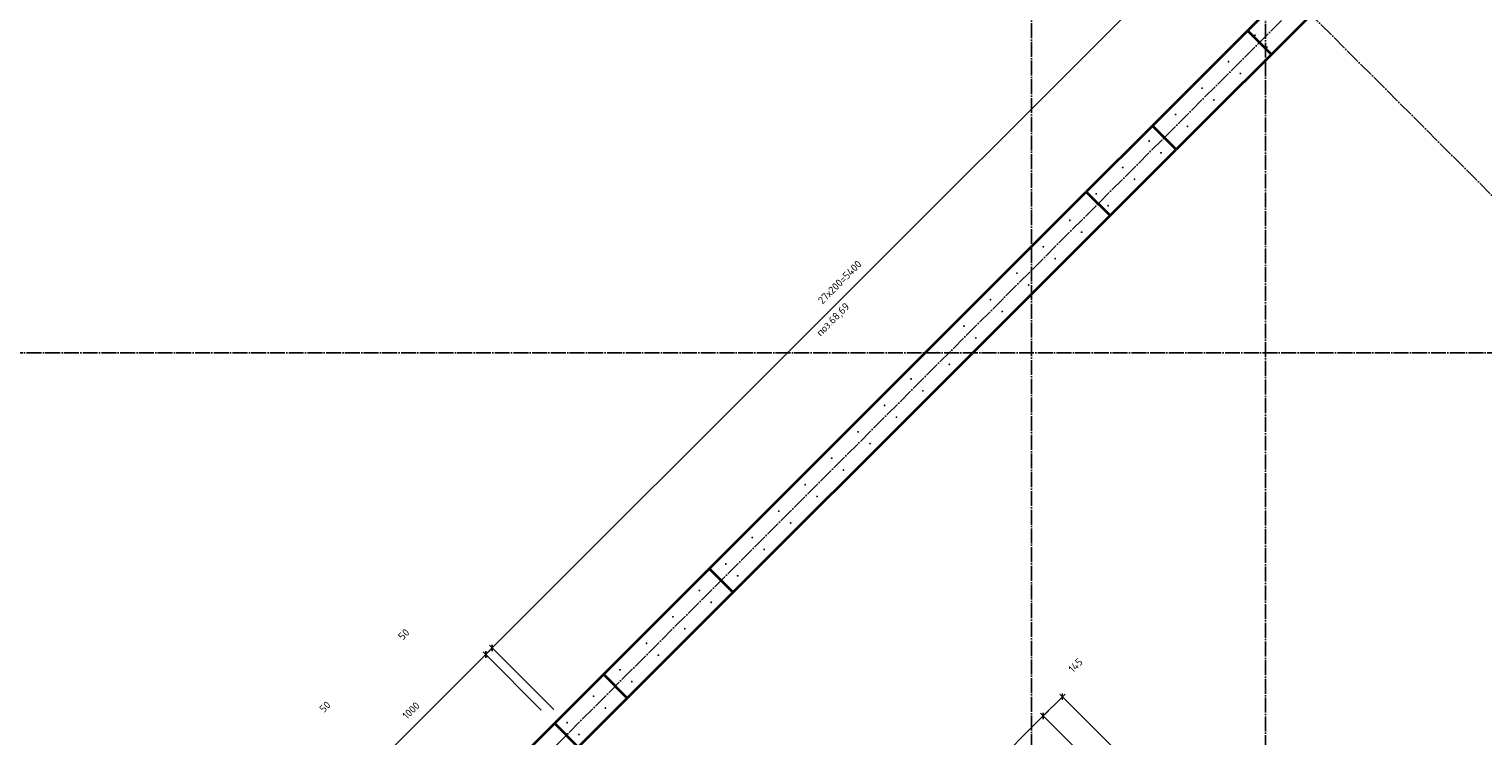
# Model space of a CAD drawing. Header units: millimetres. Extents: x -1001 to 124100, y -72947 to 40304.
# Tile 46 of 104: x 88541 to 96313, y -53549 to -49768. Entities that reach past the tile are written whole.
import ezdxf

# ---------------------------------------------------------------- set-up
doc = ezdxf.new("R2010")
doc.units = ezdxf.units.MM
doc.header["$PDMODE"] = 65
for name, pattern in [('______11', [100, 80, -10, 0, -10]), ('______5', [220, 160, -20, 20, -20]), ('________', [0])]:
    doc.linetypes.add(name, pattern=pattern)
for name, color, linetype, lineweight in [('Standard', 7, 'Continuous', 25), ('Арм.стержн. Выпуски', 180, 'Continuous', 35), ('Размерная линия_ общее_1', 7, 'Continuous', 13)]:
    doc.layers.add(name, color=color, linetype=linetype, lineweight=lineweight)
doc.layers.add('Осевая линия_ общее', color=7, linetype='______5', lineweight=13, true_color=0xa0a0a0)
doc.styles.add('ISOCPEUR', font='ISOCPEUR')
doc.dimstyles.new('DIMSTYLE_11', dxfattribs={"dimtxt": 40, "dimasz": 40, "dimexe": 0, "dimexo": 0, "dimgap": 20, "dimtad": 2, "dimdec": 0, "dimrnd": 5, "dimzin": 12, "dimdsep": 46, "dimtxsty": 'ISOCPEUR', "dimblk1": 'ALL_ML_STRICH', "dimblk2": 'ALL_ML_STRICH', "dimsah": 1, "dimcen": 0, "dimclrd": 7, "dimclre": 256, "dimclrt": 7, "dimadec": 0, "dimazin": 0, "dimtfac": 1, "dimtdec": 0, "dimtix": 1, "dimtmove": 2, "dimatfit": 3, "dimfxl": 0, "dimtvp": 1.2, "dimtzin": 0, "dimlwd": 0, "dimlwe": -3, "dimarcsym": 0})
doc.dimstyles.new('DIMSTYLE_9', dxfattribs={"dimtxt": 40, "dimasz": 40, "dimexe": 0, "dimexo": 0, "dimgap": 20, "dimtad": 2, "dimdec": 0, "dimrnd": 5, "dimzin": 12, "dimdsep": 46, "dimtxsty": 'ISOCPEUR', "dimblk1": 'ALL_ML_STRICH', "dimblk2": 'ALL_ML_STRICH', "dimsah": 1, "dimcen": 0, "dimclrd": 7, "dimclre": 256, "dimclrt": 7, "dimadec": 0, "dimazin": 0, "dimtfac": 1, "dimtdec": 0, "dimtix": 1, "dimtmove": 2, "dimatfit": 3, "dimfxl": 0, "dimtzin": 0, "dimlwd": 0, "dimlwe": -3, "dimarcsym": 0})

# ---------------------------------------------------------------- blocks, each defined once
blk = doc.blocks.new('СЛОЖНЫЙ_ОБЪЕКТ_0')
at = {"layer": 'Осевая линия_ общее', "color": 253, "linetype": '______11', "lineweight": -3, "true_color": 0xa0a0a0, "transparency": 33554687}
for p, q in [((84349.3, -60608.6), (98753.1, -46204.8)), ((100386.5, -54683), (94623.6, -48920.1))]:
    blk.add_line(p, q, dxfattribs=at)
blk = doc.blocks.new('ALL_ML_STRICH')
at = {"color": 0, "linetype": 'ByBlock', "lineweight": -2}
for p, q in [((-1, 0), (0.5, 0)), ((-0.3, -0.3), (0.3, 0.3)), ((0, -0.5), (0, 0.5))]:
    blk.add_line(p, q, dxfattribs=at)
blk = doc.blocks.new('*D432')
at = {"layer": 'DEFPOINTS', "color": 7, "linetype": 'Continuous', "lineweight": 13, "transparency": 33554687}
for p in [(90239.5, -53855.7), (90642.6, -54188), (90639.4, -54255.6)]:
    blk.add_point(p, dxfattribs=at)
at = {"layer": 'Размерная линия_ общее_1', "color": 7, "linetype": 'Continuous', "lineweight": -2, "transparency": 33554687}
blk.add_line((90239.5, -53855.7), (90274.9, -53820.3), dxfattribs=at)
at = {"layer": 'Размерная линия_ общее_1', "color": 253, "linetype": 'Continuous', "lineweight": -2, "true_color": 0xa0a0a0, "transparency": 33554687}
for p, q in [((90571.9, -54117.3), (90274.9, -53820.3)), ((90568.7, -54184.9), (90239.5, -53855.7))]:
    blk.add_line(p, q, dxfattribs=at)
at = {"layer": 'Размерная линия_ общее_1', "color": 7, "linetype": 'Continuous', "lineweight": 13, "transparency": 33554687, "yscale": 40, "zscale": 40}
for p, xscale, rotation in [((90239.5, -53855.7), 40.00000000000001, 225.0000000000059), ((90274.9, -53820.3), 40, 45.0000000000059)]:
    blk.add_blockref('ALL_ML_STRICH', p, dxfattribs=dict(at, xscale=xscale, rotation=rotation))
at = {"layer": 'Размерная линия_ общее_1', "color": 7, "linetype": 'Continuous', "lineweight": 13, "transparency": 33554687, "insert": (90122.9, -53392.9), "char_height": 40, "width": 80, "attachment_point": 5, "rotation": 45, "style": 'ISOCPEUR'}
blk.add_mtext('\\A1;{50}', dxfattribs=at)
blk = doc.blocks.new('*D433')
at = {"layer": 'DEFPOINTS', "color": 7, "linetype": 'Continuous', "lineweight": 13, "transparency": 33554687}
for p in [(91349.7, -53480.9), (90274.9, -53820.3), (90642.6, -54188)]:
    blk.add_point(p, dxfattribs=at)
at = {"layer": 'Размерная линия_ общее_1', "color": 7, "linetype": 'Continuous', "lineweight": -2, "transparency": 33554687}
blk.add_line((90274.9, -53820.3), (90982, -53113.2), dxfattribs=at)
at = {"layer": 'Размерная линия_ общее_1', "color": 253, "linetype": 'Continuous', "lineweight": -2, "true_color": 0xa0a0a0, "transparency": 33554687}
for p, q in [((91279, -53410.2), (90982, -53113.2)), ((90571.9, -54117.3), (90274.9, -53820.3))]:
    blk.add_line(p, q, dxfattribs=at)
at = {"layer": 'Размерная линия_ общее_1', "color": 7, "linetype": 'Continuous', "lineweight": 13, "transparency": 33554687, "yscale": 40, "zscale": 40}
for p, xscale, rotation in [((90982, -53113.2), 40, 45.0000000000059), ((90274.9, -53820.3), 40.00000000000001, 225.0000000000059)]:
    blk.add_blockref('ALL_ML_STRICH', p, dxfattribs=dict(at, xscale=xscale, rotation=rotation))
at = {"layer": 'Размерная линия_ общее_1', "color": 7, "linetype": 'Continuous', "lineweight": 13, "transparency": 33554687, "insert": (90583.2, -53413.1), "char_height": 40, "width": 160, "attachment_point": 5, "rotation": 45, "style": 'ISOCPEUR'}
blk.add_mtext('\\A1;{1000}', dxfattribs=at)
blk = doc.blocks.new('*D434')
at = {"layer": 'DEFPOINTS', "color": 7, "linetype": 'Continuous', "lineweight": 13, "transparency": 33554687}
for p in [(90982, -53113.2), (91349.7, -53480.9), (91417.2, -53477.8)]:
    blk.add_point(p, dxfattribs=at)
at = {"layer": 'Размерная линия_ общее_1', "color": 7, "linetype": 'Continuous', "lineweight": -2, "transparency": 33554687}
blk.add_line((90982, -53113.2), (91017.4, -53077.9), dxfattribs=at)
at = {"layer": 'Размерная линия_ общее_1', "color": 253, "linetype": 'Continuous', "lineweight": -2, "true_color": 0xa0a0a0, "transparency": 33554687}
for p, q in [((91346.5, -53407), (91017.4, -53077.9)), ((91279, -53410.2), (90982, -53113.2))]:
    blk.add_line(p, q, dxfattribs=at)
at = {"layer": 'Размерная линия_ общее_1', "color": 7, "linetype": 'Continuous', "lineweight": 13, "transparency": 33554687, "yscale": 40, "zscale": 40}
for p, xscale, rotation in [((90982, -53113.2), 40.00000000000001, 225.0000000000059), ((91017.4, -53077.9), 40, 45.0000000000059)]:
    blk.add_blockref('ALL_ML_STRICH', p, dxfattribs=dict(at, xscale=xscale, rotation=rotation))
at = {"layer": 'Размерная линия_ общее_1', "color": 7, "linetype": 'Continuous', "lineweight": 13, "transparency": 33554687, "insert": (90544.3, -53005.4), "char_height": 40, "width": 80, "attachment_point": 5, "rotation": 45, "style": 'ISOCPEUR'}
blk.add_mtext('\\A1;{50}', dxfattribs=at)
blk = doc.blocks.new('*D435')
at = {"layer": 'DEFPOINTS', "color": 7, "linetype": 'Continuous', "lineweight": 13, "transparency": 33554687}
for p in [(95235.6, -49659.4), (91017.4, -53077.9), (91417.2, -53477.8)]:
    blk.add_point(p, dxfattribs=at)
at = {"layer": 'Размерная линия_ общее_1', "color": 7, "linetype": 'Continuous', "lineweight": -2, "transparency": 33554687}
blk.add_line((91017.4, -53077.9), (94835.7, -49259.5), dxfattribs=at)
at = {"layer": 'Размерная линия_ общее_1', "color": 253, "linetype": 'Continuous', "lineweight": -2, "true_color": 0xa0a0a0, "transparency": 33554687}
for p, q in [((95164.9, -49588.7), (94835.7, -49259.5)), ((91346.5, -53407), (91017.4, -53077.9))]:
    blk.add_line(p, q, dxfattribs=at)
at = {"layer": 'Размерная линия_ общее_1', "color": 7, "linetype": 'Continuous', "lineweight": 13, "transparency": 33554687, "yscale": 40, "zscale": 40}
for p, xscale, rotation in [((94835.7, -49259.5), 40, 45.0000000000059), ((91017.4, -53077.9), 40.00000000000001, 225.0000000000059)]:
    blk.add_blockref('ALL_ML_STRICH', p, dxfattribs=dict(at, xscale=xscale, rotation=rotation))
at = {"layer": 'Размерная линия_ общее_1', "color": 7, "linetype": 'Continuous', "lineweight": 13, "transparency": 33554687, "insert": (92754, -51214), "char_height": 40, "width": 2, "attachment_point": 1, "rotation": 45, "line_spacing_factor": 0.60241, "style": 'ISOCPEUR'}
blk.add_mtext('27х200=5400', dxfattribs=at)
blk = doc.blocks.new('*D599')
at = {"layer": 'DEFPOINTS', "color": 7, "linetype": 'Continuous', "lineweight": 13, "transparency": 33554687}
for p in [(94065, -53339.5), (94531.7, -53806.2), (94404.6, -53884.1)]:
    blk.add_point(p, dxfattribs=at)
at = {"layer": 'Размерная линия_ общее_1', "color": 7, "linetype": 'Continuous', "lineweight": -2, "transparency": 33554687}
blk.add_line((94065, -53339.5), (93962.5, -53442), dxfattribs=at)
at = {"layer": 'Размерная линия_ общее_1', "color": 253, "linetype": 'Continuous', "lineweight": -2, "true_color": 0xa0a0a0, "transparency": 33554687}
for p, q in [((94461, -53735.5), (94065, -53339.5)), ((94333.9, -53813.4), (93962.5, -53442))]:
    blk.add_line(p, q, dxfattribs=at)
at = {"layer": 'Размерная линия_ общее_1', "color": 7, "linetype": 'Continuous', "lineweight": 13, "transparency": 33554687, "xscale": 40, "yscale": 40, "zscale": 40}
for p, rotation in [((94065, -53339.5), 44.99999998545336), ((93962.5, -53442), 224.9999999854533)]:
    blk.add_blockref('ALL_ML_STRICH', p, dxfattribs=dict(at, rotation=rotation))
at = {"layer": 'Размерная линия_ общее_1', "color": 7, "linetype": 'Continuous', "lineweight": 13, "transparency": 33554687, "insert": (94135.3, -53171.2), "char_height": 40, "width": 120, "attachment_point": 5, "rotation": 45, "style": 'ISOCPEUR'}
blk.add_mtext('\\A1;{145}', dxfattribs=at)
blk = doc.blocks.new('*D600')
at = {"layer": 'DEFPOINTS', "color": 7, "linetype": 'Continuous', "lineweight": 13, "transparency": 33554687}
for p in [(93962.5, -53442), (94404.6, -53884.1), (93414.7, -54874.1)]:
    blk.add_point(p, dxfattribs=at)
at = {"layer": 'Размерная линия_ общее_1', "color": 7, "linetype": 'Continuous', "lineweight": -2, "transparency": 33554687}
blk.add_line((93962.5, -53442), (92972.5, -54432), dxfattribs=at)
at = {"layer": 'Размерная линия_ общее_1', "color": 253, "linetype": 'Continuous', "lineweight": -2, "true_color": 0xa0a0a0, "transparency": 33554687}
for p, q in [((94333.9, -53813.4), (93962.5, -53442)), ((93343.9, -54803.4), (92972.5, -54432))]:
    blk.add_line(p, q, dxfattribs=at)
at = {"layer": 'Размерная линия_ общее_1', "color": 7, "linetype": 'Continuous', "lineweight": 13, "transparency": 33554687, "xscale": 40, "yscale": 40, "zscale": 40}
for p, rotation in [((93962.5, -53442), 44.99999998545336), ((92972.5, -54432), 224.9999999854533)]:
    blk.add_blockref('ALL_ML_STRICH', p, dxfattribs=dict(at, rotation=rotation))
at = {"layer": 'Размерная линия_ общее_1', "color": 7, "linetype": 'Continuous', "lineweight": 13, "transparency": 33554687, "insert": (93412.4, -53978), "char_height": 40, "width": 2, "attachment_point": 1, "rotation": 225, "line_spacing_factor": 0.60241, "style": 'ISOCPEUR'}
blk.add_mtext('7х200', dxfattribs=at)
blk = doc.blocks.new('*D620')
at = {"layer": 'DEFPOINTS', "color": 7, "linetype": 'Continuous', "lineweight": 13, "transparency": 33554687}
for p in [(97421.7, -53454.7), (95622, -54483.4), (96007.5, -54868.9)]:
    blk.add_point(p, dxfattribs=at)
at = {"layer": 'Размерная линия_ общее_1', "color": 7, "linetype": 'Continuous', "lineweight": -2, "transparency": 33554687}
blk.add_line((95622, -54483.4), (97036.2, -53069.2), dxfattribs=at)
at = {"layer": 'Размерная линия_ общее_1', "color": 253, "linetype": 'Continuous', "lineweight": -2, "true_color": 0xa0a0a0, "transparency": 33554687}
for p, q in [((97351, -53384), (97036.2, -53069.2)), ((95936.8, -54798.2), (95622, -54483.4))]:
    blk.add_line(p, q, dxfattribs=at)
at = {"layer": 'Размерная линия_ общее_1', "color": 7, "linetype": 'Continuous', "lineweight": 13, "transparency": 33554687, "xscale": 40, "yscale": 40, "zscale": 40}
for p, rotation in [((97036.2, -53069.2), 44.999999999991), ((95622, -54483.4), 224.999999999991)]:
    blk.add_blockref('ALL_ML_STRICH', p, dxfattribs=dict(at, rotation=rotation))
at = {"layer": 'Размерная линия_ общее_1', "color": 7, "linetype": 'Continuous', "lineweight": 13, "transparency": 33554687, "insert": (96170.3, -53807.8), "char_height": 40, "width": 2, "attachment_point": 1, "rotation": 45, "line_spacing_factor": 0.60241, "style": 'ISOCPEUR'}
blk.add_mtext('\\W0.91;10х200=2000', dxfattribs=at)

msp = doc.modelspace()

# ---------------------------------------------------------------- hatches: boundary and pattern name
at = {"layer": 'Арм.стержн. Выпуски', "linetype": 'Continuous', "lineweight": 35, "transparency": 33554687}
for points in [[(95099.2, -49800.8), (95098.8, -49798.9), (95097.7, -49797.3), (95096.1, -49796.2), (95094.2, -49795.8), (95092.3, -49796.2), (95090.7, -49797.3), (95089.6, -49798.9), (95089.2, -49800.8), (95089.6, -49802.7), (95090.7, -49804.3), (95092.3, -49805.4), (95094.2, -49805.8), (95096.1, -49805.4), (95097.7, -49804.3), (95098.8, -49802.7)], [(95162.5, -49864.1), (95162.1, -49862.2), (95161, -49860.6), (95159.4, -49859.5), (95157.5, -49859.1), (95155.6, -49859.5), (95154, -49860.6), (95152.9, -49862.2), (95152.5, -49864.1), (95152.9, -49866), (95154, -49867.6), (95155.6, -49868.7), (95157.5, -49869.1), (95159.4, -49868.7), (95161, -49867.6), (95162.1, -49866)], [(94957.8, -49942.2), (94957.4, -49940.3), (94956.3, -49938.7), (94954.7, -49937.6), (94952.8, -49937.2), (94950.9, -49937.6), (94949.2, -49938.7), (94948.1, -49940.3), (94947.8, -49942.2), (94948.1, -49944.1), (94949.2, -49945.8), (94950.9, -49946.8), (94952.8, -49947.2), (94954.7, -49946.8), (94956.3, -49945.8), (94957.4, -49944.1)], [(95021.1, -50005.5), (95020.7, -50003.6), (95019.6, -50002), (95018, -50000.9), (95016.1, -50000.5), (95014.2, -50000.9), (95012.5, -50002), (95011.5, -50003.6), (95011.1, -50005.5), (95011.5, -50007.4), (95012.5, -50009.1), (95014.2, -50010.1), (95016.1, -50010.5), (95018, -50010.1), (95019.6, -50009.1), (95020.7, -50007.4)], [(94816.3, -50083.6), (94816, -50081.7), (94814.9, -50080.1), (94813.3, -50079), (94811.3, -50078.6), (94809.4, -50079), (94807.8, -50080.1), (94806.7, -50081.7), (94806.3, -50083.6), (94806.7, -50085.6), (94807.8, -50087.2), (94809.4, -50088.3), (94811.3, -50088.6), (94813.3, -50088.3), (94814.9, -50087.2), (94816, -50085.6)], [(94879.7, -50146.9), (94879.3, -50145), (94878.2, -50143.4), (94876.6, -50142.3), (94874.7, -50141.9), (94872.7, -50142.3), (94871.1, -50143.4), (94870, -50145), (94869.7, -50146.9), (94870, -50148.9), (94871.1, -50150.5), (94872.7, -50151.6), (94874.7, -50151.9), (94876.6, -50151.6), (94878.2, -50150.5), (94879.3, -50148.9)], [(94674.9, -50225.1), (94674.5, -50223.1), (94673.5, -50221.5), (94671.8, -50220.4), (94669.9, -50220.1), (94668, -50220.4), (94666.4, -50221.5), (94665.3, -50223.1), (94664.9, -50225.1), (94665.3, -50227), (94666.4, -50228.6), (94668, -50229.7), (94669.9, -50230.1), (94671.8, -50229.7), (94673.5, -50228.6), (94674.5, -50227)], [(94738.2, -50288.4), (94737.9, -50286.5), (94736.8, -50284.8), (94735.1, -50283.7), (94733.2, -50283.4), (94731.3, -50283.7), (94729.7, -50284.8), (94728.6, -50286.5), (94728.2, -50288.4), (94728.6, -50290.3), (94729.7, -50291.9), (94731.3, -50293), (94733.2, -50293.4), (94735.1, -50293), (94736.8, -50291.9), (94737.9, -50290.3)], [(94533.5, -50366.5), (94533.1, -50364.6), (94532, -50362.9), (94530.4, -50361.9), (94528.5, -50361.5), (94526.6, -50361.9), (94525, -50362.9), (94523.9, -50364.6), (94523.5, -50366.5), (94523.9, -50368.4), (94525, -50370), (94526.6, -50371.1), (94528.5, -50371.5), (94530.4, -50371.1), (94532, -50370), (94533.1, -50368.4)], [(94596.8, -50429.8), (94596.4, -50427.9), (94595.3, -50426.3), (94593.7, -50425.2), (94591.8, -50424.8), (94589.9, -50425.2), (94588.3, -50426.3), (94587.2, -50427.9), (94586.8, -50429.8), (94587.2, -50431.7), (94588.3, -50433.3), (94589.9, -50434.4), (94591.8, -50434.8), (94593.7, -50434.4), (94595.3, -50433.3), (94596.4, -50431.7)], [(94392.1, -50507.9), (94391.7, -50506), (94390.6, -50504.4), (94389, -50503.3), (94387.1, -50502.9), (94385.2, -50503.3), (94383.5, -50504.4), (94382.5, -50506), (94382.1, -50507.9), (94382.5, -50509.8), (94383.5, -50511.4), (94385.2, -50512.5), (94387.1, -50512.9), (94389, -50512.5), (94390.6, -50511.4), (94391.7, -50509.8)], [(94455.4, -50571.2), (94455, -50569.3), (94453.9, -50567.7), (94452.3, -50566.6), (94450.4, -50566.2), (94448.5, -50566.6), (94446.9, -50567.7), (94445.8, -50569.3), (94445.4, -50571.2), (94445.8, -50573.1), (94446.9, -50574.7), (94448.5, -50575.8), (94450.4, -50576.2), (94452.3, -50575.8), (94453.9, -50574.7), (94455, -50573.1)], [(94250.7, -50649.3), (94250.3, -50647.4), (94249.2, -50645.8), (94247.6, -50644.7), (94245.7, -50644.3), (94243.7, -50644.7), (94242.1, -50645.8), (94241, -50647.4), (94240.7, -50649.3), (94241, -50651.2), (94242.1, -50652.9), (94243.7, -50653.9), (94245.7, -50654.3), (94247.6, -50653.9), (94249.2, -50652.9), (94250.3, -50651.2)], [(94314, -50712.6), (94313.6, -50710.7), (94312.5, -50709.1), (94310.9, -50708), (94309, -50707.6), (94307.1, -50708), (94305.4, -50709.1), (94304.3, -50710.7), (94304, -50712.6), (94304.3, -50714.5), (94305.4, -50716.2), (94307.1, -50717.3), (94309, -50717.6), (94310.9, -50717.3), (94312.5, -50716.2), (94313.6, -50714.5)], [(94109.2, -50790.7), (94108.9, -50788.8), (94107.8, -50787.2), (94106.2, -50786.1), (94104.2, -50785.7), (94102.3, -50786.1), (94100.7, -50787.2), (94099.6, -50788.8), (94099.2, -50790.7), (94099.6, -50792.7), (94100.7, -50794.3), (94102.3, -50795.4), (94104.2, -50795.7), (94106.2, -50795.4), (94107.8, -50794.3), (94108.9, -50792.7)], [(94172.5, -50854.1), (94172.2, -50852.1), (94171.1, -50850.5), (94169.5, -50849.4), (94167.5, -50849.1), (94165.6, -50849.4), (94164, -50850.5), (94162.9, -50852.1), (94162.5, -50854.1), (94162.9, -50856), (94164, -50857.6), (94165.6, -50858.7), (94167.5, -50859.1), (94169.5, -50858.7), (94171.1, -50857.6), (94172.2, -50856)], [(93967.8, -50932.2), (93967.4, -50930.3), (93966.4, -50928.6), (93964.7, -50927.5), (93962.8, -50927.2), (93960.9, -50927.5), (93959.3, -50928.6), (93958.2, -50930.3), (93957.8, -50932.2), (93958.2, -50934.1), (93959.3, -50935.7), (93960.9, -50936.8), (93962.8, -50937.2), (93964.7, -50936.8), (93966.4, -50935.7), (93967.4, -50934.1)], [(94031.1, -50995.5), (94030.7, -50993.6), (94029.7, -50991.9), (94028, -50990.9), (94026.1, -50990.5), (94024.2, -50990.9), (94022.6, -50991.9), (94021.5, -50993.6), (94021.1, -50995.5), (94021.5, -50997.4), (94022.6, -50999), (94024.2, -51000.1), (94026.1, -51000.5), (94028, -51000.1), (94029.7, -50999), (94030.7, -50997.4)], [(93826.4, -51073.6), (93826, -51071.7), (93824.9, -51070.1), (93823.3, -51069), (93821.4, -51068.6), (93819.5, -51069), (93817.9, -51070.1), (93816.8, -51071.7), (93816.4, -51073.6), (93816.8, -51075.5), (93817.9, -51077.1), (93819.5, -51078.2), (93821.4, -51078.6), (93823.3, -51078.2), (93824.9, -51077.1), (93826, -51075.5)], [(93889.7, -51136.9), (93889.3, -51135), (93888.2, -51133.4), (93886.6, -51132.3), (93884.7, -51131.9), (93882.8, -51132.3), (93881.2, -51133.4), (93880.1, -51135), (93879.7, -51136.9), (93880.1, -51138.8), (93881.2, -51140.4), (93882.8, -51141.5), (93884.7, -51141.9), (93886.6, -51141.5), (93888.2, -51140.4), (93889.3, -51138.8)], [(93685, -51215), (93684.6, -51213.1), (93683.5, -51211.5), (93681.9, -51210.4), (93680, -51210), (93678.1, -51210.4), (93676.4, -51211.5), (93675.4, -51213.1), (93675, -51215), (93675.4, -51216.9), (93676.4, -51218.5), (93678.1, -51219.6), (93680, -51220), (93681.9, -51219.6), (93683.5, -51218.5), (93684.6, -51216.9)], [(93748.3, -51278.3), (93747.9, -51276.4), (93746.8, -51274.8), (93745.2, -51273.7), (93743.3, -51273.3), (93741.4, -51273.7), (93739.7, -51274.8), (93738.7, -51276.4), (93738.3, -51278.3), (93738.7, -51280.2), (93739.7, -51281.9), (93741.4, -51282.9), (93743.3, -51283.3), (93745.2, -51282.9), (93746.8, -51281.9), (93747.9, -51280.2)], [(93543.6, -51356.4), (93543.2, -51354.5), (93542.1, -51352.9), (93540.5, -51351.8), (93538.6, -51351.4), (93536.6, -51351.8), (93535, -51352.9), (93533.9, -51354.5), (93533.6, -51356.4), (93533.9, -51358.3), (93535, -51360), (93536.6, -51361), (93538.6, -51361.4), (93540.5, -51361), (93542.1, -51360), (93543.2, -51358.3)], [(93606.9, -51419.7), (93606.5, -51417.8), (93605.4, -51416.2), (93603.8, -51415.1), (93601.9, -51414.7), (93599.9, -51415.1), (93598.3, -51416.2), (93597.2, -51417.8), (93596.9, -51419.7), (93597.2, -51421.7), (93598.3, -51423.3), (93599.9, -51424.4), (93601.9, -51424.7), (93603.8, -51424.4), (93605.4, -51423.3), (93606.5, -51421.7)], [(93402.1, -51497.9), (93401.8, -51495.9), (93400.7, -51494.3), (93399, -51493.2), (93397.1, -51492.9), (93395.2, -51493.2), (93393.6, -51494.3), (93392.5, -51495.9), (93392.1, -51497.9), (93392.5, -51499.8), (93393.6, -51501.4), (93395.2, -51502.5), (93397.1, -51502.9), (93399, -51502.5), (93400.7, -51501.4), (93401.8, -51499.8)], [(93465.4, -51561.2), (93465.1, -51559.2), (93464, -51557.6), (93462.4, -51556.5), (93460.4, -51556.2), (93458.5, -51556.5), (93456.9, -51557.6), (93455.8, -51559.2), (93455.4, -51561.2), (93455.8, -51563.1), (93456.9, -51564.7), (93458.5, -51565.8), (93460.4, -51566.2), (93462.4, -51565.8), (93464, -51564.7), (93465.1, -51563.1)], [(93260.7, -51639.3), (93260.3, -51637.4), (93259.2, -51635.7), (93257.6, -51634.7), (93255.7, -51634.3), (93253.8, -51634.7), (93252.2, -51635.7), (93251.1, -51637.4), (93250.7, -51639.3), (93251.1, -51641.2), (93252.2, -51642.8), (93253.8, -51643.9), (93255.7, -51644.3), (93257.6, -51643.9), (93259.2, -51642.8), (93260.3, -51641.2)], [(93324, -51702.6), (93323.6, -51700.7), (93322.6, -51699), (93320.9, -51698), (93319, -51697.6), (93317.1, -51698), (93315.5, -51699), (93314.4, -51700.7), (93314, -51702.6), (93314.4, -51704.5), (93315.5, -51706.1), (93317.1, -51707.2), (93319, -51707.6), (93320.9, -51707.2), (93322.6, -51706.1), (93323.6, -51704.5)], [(93119.3, -51780.7), (93118.9, -51778.8), (93117.8, -51777.2), (93116.2, -51776.1), (93114.3, -51775.7), (93112.4, -51776.1), (93110.8, -51777.2), (93109.7, -51778.8), (93109.3, -51780.7), (93109.7, -51782.6), (93110.8, -51784.2), (93112.4, -51785.3), (93114.3, -51785.7), (93116.2, -51785.3), (93117.8, -51784.2), (93118.9, -51782.6)], [(93182.6, -51844), (93182.2, -51842.1), (93181.1, -51840.5), (93179.5, -51839.4), (93177.6, -51839), (93175.7, -51839.4), (93174.1, -51840.5), (93173, -51842.1), (93172.6, -51844), (93173, -51845.9), (93174.1, -51847.5), (93175.7, -51848.6), (93177.6, -51849), (93179.5, -51848.6), (93181.1, -51847.5), (93182.2, -51845.9)], [(92977.9, -51922.1), (92977.5, -51920.2), (92976.4, -51918.6), (92974.8, -51917.5), (92972.9, -51917.1), (92971, -51917.5), (92969.3, -51918.6), (92968.2, -51920.2), (92967.9, -51922.1), (92968.2, -51924), (92969.3, -51925.7), (92971, -51926.7), (92972.9, -51927.1), (92974.8, -51926.7), (92976.4, -51925.7), (92977.5, -51924)], [(93041.2, -51985.4), (93040.8, -51983.5), (93039.7, -51981.9), (93038.1, -51980.8), (93036.2, -51980.4), (93034.3, -51980.8), (93032.6, -51981.9), (93031.6, -51983.5), (93031.2, -51985.4), (93031.6, -51987.3), (93032.6, -51989), (93034.3, -51990), (93036.2, -51990.4), (93038.1, -51990), (93039.7, -51989), (93040.8, -51987.3)], [(92836.4, -52063.5), (92836.1, -52061.6), (92835, -52060), (92833.4, -52058.9), (92831.4, -52058.5), (92829.5, -52058.9), (92827.9, -52060), (92826.8, -52061.6), (92826.4, -52063.5), (92826.8, -52065.5), (92827.9, -52067.1), (92829.5, -52068.2), (92831.4, -52068.5), (92833.4, -52068.2), (92835, -52067.1), (92836.1, -52065.5)], [(92899.8, -52126.8), (92899.4, -52124.9), (92898.3, -52123.3), (92896.7, -52122.2), (92894.8, -52121.8), (92892.8, -52122.2), (92891.2, -52123.3), (92890.1, -52124.9), (92889.8, -52126.8), (92890.1, -52128.8), (92891.2, -52130.4), (92892.8, -52131.5), (92894.8, -52131.8), (92896.7, -52131.5), (92898.3, -52130.4), (92899.4, -52128.8)], [(92695, -52205), (92694.6, -52203), (92693.6, -52201.4), (92691.9, -52200.3), (92690, -52200), (92688.1, -52200.3), (92686.5, -52201.4), (92685.4, -52203), (92685, -52205), (92685.4, -52206.9), (92686.5, -52208.5), (92688.1, -52209.6), (92690, -52210), (92691.9, -52209.6), (92693.6, -52208.5), (92694.6, -52206.9)], [(92758.3, -52268.3), (92758, -52266.4), (92756.9, -52264.7), (92755.2, -52263.6), (92753.3, -52263.3), (92751.4, -52263.6), (92749.8, -52264.7), (92748.7, -52266.4), (92748.3, -52268.3), (92748.7, -52270.2), (92749.8, -52271.8), (92751.4, -52272.9), (92753.3, -52273.3), (92755.2, -52272.9), (92756.9, -52271.8), (92758, -52270.2)], [(92553.6, -52346.4), (92553.2, -52344.5), (92552.1, -52342.8), (92550.5, -52341.8), (92548.6, -52341.4), (92546.7, -52341.8), (92545.1, -52342.8), (92544, -52344.5), (92543.6, -52346.4), (92544, -52348.3), (92545.1, -52349.9), (92546.7, -52351), (92548.6, -52351.4), (92550.5, -52351), (92552.1, -52349.9), (92553.2, -52348.3)], [(92616.9, -52409.7), (92616.5, -52407.8), (92615.4, -52406.2), (92613.8, -52405.1), (92611.9, -52404.7), (92610, -52405.1), (92608.4, -52406.2), (92607.3, -52407.8), (92606.9, -52409.7), (92607.3, -52411.6), (92608.4, -52413.2), (92610, -52414.3), (92611.9, -52414.7), (92613.8, -52414.3), (92615.4, -52413.2), (92616.5, -52411.6)], [(92412.2, -52487.8), (92411.8, -52485.9), (92410.7, -52484.3), (92409.1, -52483.2), (92407.2, -52482.8), (92405.3, -52483.2), (92403.6, -52484.3), (92402.6, -52485.9), (92402.2, -52487.8), (92402.6, -52489.7), (92403.6, -52491.3), (92405.3, -52492.4), (92407.2, -52492.8), (92409.1, -52492.4), (92410.7, -52491.3), (92411.8, -52489.7)], [(92475.5, -52551.1), (92475.1, -52549.2), (92474, -52547.6), (92472.4, -52546.5), (92470.5, -52546.1), (92468.6, -52546.5), (92467, -52547.6), (92465.9, -52549.2), (92465.5, -52551.1), (92465.9, -52553), (92467, -52554.6), (92468.6, -52555.7), (92470.5, -52556.1), (92472.4, -52555.7), (92474, -52554.6), (92475.1, -52553)], [(92270.8, -52629.2), (92270.4, -52627.3), (92269.3, -52625.7), (92267.7, -52624.6), (92265.8, -52624.2), (92263.8, -52624.6), (92262.2, -52625.7), (92261.1, -52627.3), (92260.8, -52629.2), (92261.1, -52631.1), (92262.2, -52632.8), (92263.8, -52633.8), (92265.8, -52634.2), (92267.7, -52633.8), (92269.3, -52632.8), (92270.4, -52631.1)], [(92334.1, -52692.5), (92333.7, -52690.6), (92332.6, -52689), (92331, -52687.9), (92329.1, -52687.5), (92327.2, -52687.9), (92325.5, -52689), (92324.4, -52690.6), (92324.1, -52692.5), (92324.4, -52694.4), (92325.5, -52696.1), (92327.2, -52697.1), (92329.1, -52697.5), (92331, -52697.1), (92332.6, -52696.1), (92333.7, -52694.4)], [(92129.3, -52770.6), (92129, -52768.7), (92127.9, -52767.1), (92126.3, -52766), (92124.3, -52765.6), (92122.4, -52766), (92120.8, -52767.1), (92119.7, -52768.7), (92119.3, -52770.6), (92119.7, -52772.6), (92120.8, -52774.2), (92122.4, -52775.3), (92124.3, -52775.6), (92126.3, -52775.3), (92127.9, -52774.2), (92129, -52772.6)], [(92192.6, -52834), (92192.3, -52832), (92191.2, -52830.4), (92189.6, -52829.3), (92187.6, -52829), (92185.7, -52829.3), (92184.1, -52830.4), (92183, -52832), (92182.6, -52834), (92183, -52835.9), (92184.1, -52837.5), (92185.7, -52838.6), (92187.6, -52839), (92189.6, -52838.6), (92191.2, -52837.5), (92192.3, -52835.9)], [(91987.9, -52912.1), (91987.5, -52910.2), (91986.5, -52908.5), (91984.8, -52907.4), (91982.9, -52907.1), (91981, -52907.4), (91979.4, -52908.5), (91978.3, -52910.2), (91977.9, -52912.1), (91978.3, -52914), (91979.4, -52915.6), (91981, -52916.7), (91982.9, -52917.1), (91984.8, -52916.7), (91986.5, -52915.6), (91987.5, -52914)], [(92051.2, -52975.4), (92050.8, -52973.5), (92049.8, -52971.8), (92048.1, -52970.8), (92046.2, -52970.4), (92044.3, -52970.8), (92042.7, -52971.8), (92041.6, -52973.5), (92041.2, -52975.4), (92041.6, -52977.3), (92042.7, -52978.9), (92044.3, -52980), (92046.2, -52980.4), (92048.1, -52980), (92049.8, -52978.9), (92050.8, -52977.3)], [(91846.5, -53053.5), (91846.1, -53051.6), (91845, -53050), (91843.4, -53048.9), (91841.5, -53048.5), (91839.6, -53048.9), (91838, -53050), (91836.9, -53051.6), (91836.5, -53053.5), (91836.9, -53055.4), (91838, -53057), (91839.6, -53058.1), (91841.5, -53058.5), (91843.4, -53058.1), (91845, -53057), (91846.1, -53055.4)], [(91909.8, -53116.8), (91909.4, -53114.9), (91908.3, -53113.3), (91906.7, -53112.2), (91904.8, -53111.8), (91902.9, -53112.2), (91901.3, -53113.3), (91900.2, -53114.9), (91899.8, -53116.8), (91900.2, -53118.7), (91901.3, -53120.3), (91902.9, -53121.4), (91904.8, -53121.8), (91906.7, -53121.4), (91908.3, -53120.3), (91909.4, -53118.7)], [(91705.1, -53194.9), (91704.7, -53193), (91703.6, -53191.4), (91702, -53190.3), (91700.1, -53189.9), (91698.2, -53190.3), (91696.5, -53191.4), (91695.5, -53193), (91695.1, -53194.9), (91695.5, -53196.8), (91696.5, -53198.4), (91698.2, -53199.5), (91700.1, -53199.9), (91702, -53199.5), (91703.6, -53198.4), (91704.7, -53196.8)], [(91768.4, -53258.2), (91768, -53256.3), (91766.9, -53254.7), (91765.3, -53253.6), (91763.4, -53253.2), (91761.5, -53253.6), (91759.8, -53254.7), (91758.8, -53256.3), (91758.4, -53258.2), (91758.8, -53260.1), (91759.8, -53261.8), (91761.5, -53262.8), (91763.4, -53263.2), (91765.3, -53262.8), (91766.9, -53261.8), (91768, -53260.1)], [(91563.7, -53336.3), (91563.3, -53334.4), (91562.2, -53332.8), (91560.6, -53331.7), (91558.7, -53331.3), (91556.7, -53331.7), (91555.1, -53332.8), (91554, -53334.4), (91553.7, -53336.3), (91554, -53338.2), (91555.1, -53339.9), (91556.7, -53340.9), (91558.7, -53341.3), (91560.6, -53340.9), (91562.2, -53339.9), (91563.3, -53338.2)], [(91627, -53399.6), (91626.6, -53397.7), (91625.5, -53396.1), (91623.9, -53395), (91622, -53394.6), (91620, -53395), (91618.4, -53396.1), (91617.3, -53397.7), (91617, -53399.6), (91617.3, -53401.6), (91618.4, -53403.2), (91620, -53404.3), (91622, -53404.6), (91623.9, -53404.3), (91625.5, -53403.2), (91626.6, -53401.6)], [(91422.2, -53477.8), (91421.9, -53475.8), (91420.8, -53474.2), (91419.1, -53473.1), (91417.2, -53472.8), (91415.3, -53473.1), (91413.7, -53474.2), (91412.6, -53475.8), (91412.2, -53477.8), (91412.6, -53479.7), (91413.7, -53481.3), (91415.3, -53482.4), (91417.2, -53482.8), (91419.1, -53482.4), (91420.8, -53481.3), (91421.9, -53479.7)], [(91485.5, -53541.1), (91485.2, -53539.1), (91484.1, -53537.5), (91482.5, -53536.4), (91480.5, -53536.1), (91478.6, -53536.4), (91477, -53537.5), (91475.9, -53539.1), (91475.5, -53541.1), (91475.9, -53543), (91477, -53544.6), (91478.6, -53545.7), (91480.5, -53546.1), (91482.5, -53545.7), (91484.1, -53544.6), (91485.2, -53543)]]:
    msp.add_hatch(color=4, dxfattribs=at).paths.add_polyline_path(points)

# ---------------------------------------------------------------- linework, layer by layer
at = {"color": 7, "linetype": 'Continuous', "lineweight": 35, "transparency": 33554687}
for p, q in [((94545.8, -50284.8), (95267.1, -49563.6)), ((95394.4, -49690.8), (94673.1, -50412.1)), ((94545.8, -50284.8), (94192.3, -50638.4)), ((94673.1, -50412.1), (94545.8, -50284.8)), ((94319.6, -50765.6), (94673.1, -50412.1)), ((89511.2, -55319.4), (94192.3, -50638.4)), ((94192.3, -50638.4), (94319.6, -50765.6)), ((94319.6, -50765.6), (89638.5, -55446.7))]:
    msp.add_line(p, q, dxfattribs=at)
at = {"color": 7, "linetype": '________', "lineweight": 35, "transparency": 33554687}
for p, q in [((95054.9, -49775.7), (95182.2, -49903)), ((92304.3, -52780.9), (92177, -52653.6)), ((91611.3, -53219.3), (91738.6, -53346.6)), ((91477, -53608.2), (91349.7, -53480.9))]:
    msp.add_line(p, q, dxfattribs=at)
at = {"layer": 'Осевая линия_ общее', "color": 253, "linetype": '______11', "lineweight": -3, "true_color": 0xa0a0a0, "transparency": 33554687}
for p, q in [((93900, -23410), (93900, -72827.9)), ((95150, -29220), (95150, -72827.9)), ((101020, -51500), (77142.2, -51500))]:
    msp.add_line(p, q, dxfattribs=at)

# ---------------------------------------------------------------- block references
msp.add_blockref('СЛОЖНЫЙ_ОБЪЕКТ_0', (0, 0), dxfattribs=at)

# ---------------------------------------------------------------- texts
at = {"layer": 'Standard', "color": 7, "linetype": 'Continuous', "lineweight": 13, "transparency": 33554687, "insert": (92823.4, -51306.5), "char_height": 40, "width": 239.298, "attachment_point": 2, "rotation": 45, "style": 'ISOCPEUR'}
msp.add_mtext('\\A1;{\\fISOCPEUR|i0|b0;\\H40.000000;\\W1.000000;\\C7;поз.68,69}\\P', dxfattribs=at)

# ---------------------------------------------------------------- dimensions: what is measured, and where the dimension line sits
at = {"layer": 'Размерная линия_ общее_1', "color": 7, "linetype": 'Continuous', "lineweight": 13, "transparency": 33554687}
for base, p1, p2, angle, text, picture, middle in [((94835.7, -49259.5), (91346.5, -53407), (95164.9, -49588.7), 45, '27х200=5400', '*D435', (92912.4, -51154.6)), ((97036.2, -53069.2), (95936.8, -54798.2), (97351, -53384), 45, '\\W0.91;10х200=2000', '*D620', (96315, -53762.1)), ((92972.5, -54432), (94333.9, -53813.4), (93343.9, -54803.4), 225, '7х200', '*D600', (93453.4, -53922.9))]:
    dim = msp.add_linear_dim(base=base, p1=p1, p2=p2, angle=angle, text=text, dimstyle='DIMSTYLE_9', override={"dimpost": '<>', "dimclrd": 7, "dimclre": 253, "dimclrt": 7, "dimlwd": 0, "dimlwe": 65533}, dxfattribs=at)
    dim.commit()
    dim.dimension.update_dxf_attribs({"geometry": picture, "text_midpoint": middle, "dimtype": 160})
for base, p1, p2, angle, dimstyle, picture, middle in [((91017.4, -53077.9), (91279, -53410.2), (91346.5, -53407), 45, 'DIMSTYLE_11', '*D434', (90544.3, -53005.4)), ((90982, -53113.2), (90571.9, -54117.3), (91279, -53410.2), 45, 'DIMSTYLE_9', '*D433', (90583.2, -53413.1)), ((93962.5, -53442), (94461, -53735.5), (94333.9, -53813.4), 225, 'DIMSTYLE_9', '*D599', (94135.3, -53171.2)), ((90274.9, -53820.3), (90568.7, -54184.9), (90571.9, -54117.3), 45, 'DIMSTYLE_11', '*D432', (90122.9, -53392.9))]:
    dim = msp.add_linear_dim(base=base, p1=p1, p2=p2, angle=angle, dimstyle=dimstyle, override={"dimpost": '<>', "dimclrd": 7, "dimclre": 253, "dimclrt": 7, "dimlwd": 0, "dimlwe": 65533}, dxfattribs=at)
    dim.commit()
    dim.dimension.update_dxf_attribs({"geometry": picture, "text_midpoint": middle, "dimtype": 160})

doc.saveas('drawing.dxf')
